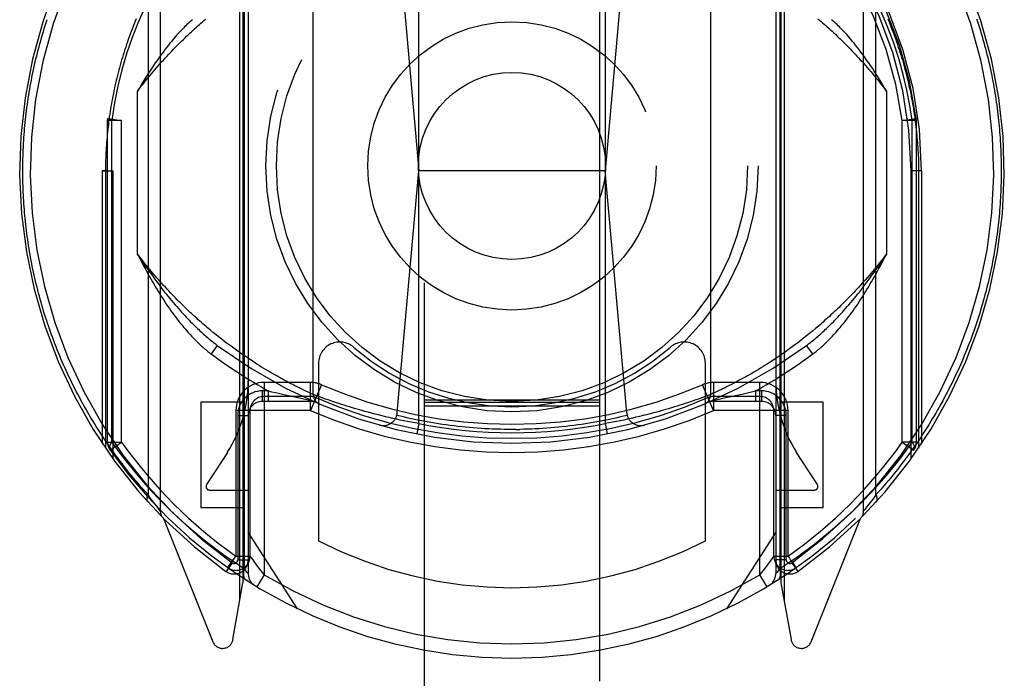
# Model space of a CAD drawing. Header units: inches. Extents: x 0 to 220, y 0 to 142.
# Tile 12 of 76: x 64.597 to 65.997, y 38.591 to 39.528. Entities that reach past the tile are written whole.
import ezdxf

# ---------------------------------------------------------------- set-up
doc = ezdxf.new("R2010")
doc.units = ezdxf.units.IN
doc.header["$LTSCALE"] = 12.090517
doc.header["$MEASUREMENT"] = 0
doc.linetypes.add('HIDDEN', pattern=[0.2, 0.1, -0.1])
doc.layers.add('LEFT_DOOR_ASSEMBLY', color=7, linetype='CONTINUOUS')

msp = doc.modelspace()

# ---------------------------------------------------------------- linework, layer by layer
at = {"layer": 'LEFT_DOOR_ASSEMBLY', "color": 8, "linetype": 'HIDDEN'}
for p, q in [((65.1716, 68.1705), (65.1716, 36.1687)), ((65.4216, 36.1687), (65.4216, 68.1705)), ((64.7966, 39.7964), (64.7966, 38.8289)), ((65.7966, 38.8289), (65.7966, 39.7964)), ((64.7791, 39.7733), (64.7791, 38.852)), ((65.8142, 38.852), (65.8142, 39.7733)), ((64.9098, 38.7015), (64.9098, 39.735)), ((64.9141, 39.7426), (64.9141, 38.7264)), ((64.9158, 39.7329), (64.9158, 38.7471)), ((64.9216, 39.7428), (64.9216, 38.7397)), ((65.6716, 39.7428), (65.6716, 38.7397)), ((65.6775, 39.733), (65.6775, 38.747)), ((65.6791, 39.7426), (65.6791, 38.7264)), ((65.6835, 39.735), (65.6835, 38.7015)), ((65.1641, 38.9531), (65.1641, 39.6672)), ((65.4291, 39.6672), (65.4291, 38.9531)), ((65.134, 39.652), (65.1641, 39.3127)), ((65.4593, 39.652), (65.4291, 39.3127)), ((65.0141, 38.9946), (65.0141, 39.6258)), ((65.5791, 39.6258), (65.5791, 38.9946)), ((64.7641, 39.1943), (64.7641, 39.4261)), ((65.8291, 39.4261), (65.8291, 39.1943)), ((64.7216, 39.3843), (64.7218, 39.387)), ((64.7416, 39.3843), (64.7216, 39.3843)), ((64.7216, 38.9268), (64.7216, 39.3843)), ((64.7218, 39.387), (64.7416, 39.3843)), ((64.7275, 38.9268), (64.7275, 39.3844)), ((64.7416, 38.9268), (64.7416, 39.3844)), ((65.8516, 39.3843), (65.8715, 39.387)), ((65.8516, 38.9268), (65.8516, 39.3844)), ((65.8716, 39.3843), (65.8516, 39.3843)), ((65.8658, 38.9268), (65.8658, 39.3844)), ((65.8716, 39.3843), (65.8715, 39.387)), ((65.8716, 38.9268), (65.8716, 39.3843)), ((64.7141, 39.3127), (64.7291, 39.3126)), ((64.7185, 39.3126), (64.7141, 39.3127)), ((64.7141, 39.3127), (64.7141, 38.9245)), ((64.7185, 39.3126), (64.7185, 38.918)), ((64.7291, 39.3126), (64.7291, 38.9029)), ((65.1336, 38.9685), (65.1641, 39.3127)), ((65.4291, 39.3127), (65.1641, 39.3127)), ((65.4597, 38.9685), (65.4291, 39.3127)), ((65.8791, 39.3127), (65.8641, 39.3126)), ((65.8641, 38.9029), (65.8641, 39.3126)), ((65.8791, 39.3127), (65.8748, 39.3126)), ((65.8748, 39.3126), (65.8748, 38.918)), ((65.8791, 39.3127), (65.8791, 38.9245)), ((65.7281, 39.0883), (65.7238, 39.0847)), ((65.7324, 39.0919), (65.7281, 39.0883)), ((64.8724, 39.0823), (64.8681, 39.0858)), ((64.8766, 39.0789), (64.8724, 39.0823)), ((64.8808, 39.0755), (64.8766, 39.0789)), ((64.885, 39.0723), (64.8808, 39.0755)), ((65.7112, 39.0745), (65.7071, 39.0713)), ((65.7153, 39.0778), (65.7112, 39.0745)), ((65.7195, 39.0812), (65.7153, 39.0778)), ((65.7238, 39.0847), (65.7195, 39.0812)), ((64.8776, 39.0644), (64.8687, 39.0524)), ((64.889, 39.0692), (64.885, 39.0723)), ((64.8931, 39.0661), (64.889, 39.0692)), ((64.8971, 39.0631), (64.8931, 39.0661)), ((64.901, 39.0603), (64.8971, 39.0631)), ((64.9049, 39.0575), (64.901, 39.0603)), ((65.6951, 39.0623), (65.6912, 39.0594)), ((65.699, 39.0652), (65.6951, 39.0623)), ((65.703, 39.0682), (65.699, 39.0652)), ((65.7071, 39.0713), (65.703, 39.0682)), ((65.7246, 39.0524), (65.7156, 39.0644)), ((64.9087, 39.0547), (64.9049, 39.0575)), ((64.9125, 39.0521), (64.9087, 39.0547)), ((64.9162, 39.0495), (64.9125, 39.0521)), ((64.9199, 39.0471), (64.9162, 39.0495)), ((64.9235, 39.0446), (64.9199, 39.0471)), ((65.6724, 39.0464), (65.6688, 39.044)), ((65.676, 39.0488), (65.6724, 39.0464)), ((65.6797, 39.0514), (65.676, 39.0488)), ((65.6835, 39.054), (65.6797, 39.0514)), ((65.6873, 39.0567), (65.6835, 39.054)), ((65.6912, 39.0594), (65.6873, 39.0567)), ((64.927, 39.0423), (64.9235, 39.0446)), ((64.9305, 39.04), (64.927, 39.0423)), ((64.9339, 39.0378), (64.9305, 39.04)), ((64.9373, 39.0357), (64.9339, 39.0378)), ((64.9406, 39.0336), (64.9373, 39.0357)), ((64.9439, 39.0316), (64.9406, 39.0336)), ((65.0216, 39.0391), (65.0216, 38.7864)), ((65.5716, 38.7864), (65.5716, 39.0391)), ((65.6501, 39.032), (65.6469, 39.0301)), ((65.6533, 39.0341), (65.6501, 39.032)), ((65.6567, 39.0361), (65.6533, 39.0341)), ((65.6601, 39.0383), (65.6567, 39.0361)), ((65.6635, 39.0405), (65.6601, 39.0383)), ((64.9471, 39.0297), (64.9439, 39.0316)), ((64.9502, 39.0278), (64.9471, 39.0297)), ((64.9533, 39.026), (64.9502, 39.0278)), ((64.9563, 39.0243), (64.9533, 39.026)), ((64.9592, 39.0226), (64.9563, 39.0243)), ((64.9621, 39.0209), (64.9592, 39.0226)), ((64.9649, 39.0194), (64.9621, 39.0209)), ((64.9676, 39.0178), (64.9649, 39.0194)), ((65.6262, 39.0181), (65.6235, 39.0166)), ((65.6289, 39.0196), (65.6262, 39.0181)), ((65.6317, 39.0212), (65.6289, 39.0196)), ((65.6346, 39.0229), (65.6317, 39.0212)), ((65.6376, 39.0246), (65.6346, 39.0229)), ((65.6406, 39.0264), (65.6376, 39.0246)), ((65.6437, 39.0282), (65.6406, 39.0264)), ((65.6469, 39.0301), (65.6437, 39.0282)), ((65.01, 39.0117), (64.9441, 39.0117)), ((64.9441, 39.0117), (64.9441, 38.7382)), ((64.9703, 39.0164), (64.9676, 39.0178)), ((64.9729, 39.015), (64.9703, 39.0164)), ((64.9754, 39.0136), (64.9729, 39.015)), ((64.9779, 39.0123), (64.9754, 39.0136)), ((64.9814, 39.0104), (64.9779, 39.0123)), ((64.9848, 39.0087), (64.9814, 39.0104)), ((64.988, 39.007), (64.9848, 39.0087)), ((64.991, 39.0055), (64.988, 39.007)), ((64.9939, 39.0041), (64.991, 39.0055)), ((64.9966, 39.0028), (64.9939, 39.0041)), ((65.01, 38.9717), (65.01, 39.0117)), ((65.0259, 39.0084), (65.01, 38.9717)), ((65.5833, 38.9717), (65.5674, 39.0084)), ((65.6491, 39.0117), (65.5833, 39.0117)), ((65.5833, 39.0117), (65.5833, 38.9717)), ((65.5996, 39.0042), (65.5969, 39.0029)), ((65.6025, 39.0057), (65.5996, 39.0042)), ((65.6056, 39.0072), (65.6025, 39.0057)), ((65.6088, 39.0089), (65.6056, 39.0072)), ((65.6122, 39.0106), (65.6088, 39.0089)), ((65.6158, 39.0125), (65.6122, 39.0106)), ((65.6183, 39.0138), (65.6158, 39.0125)), ((65.6208, 39.0152), (65.6183, 39.0138)), ((65.6235, 39.0166), (65.6208, 39.0152)), ((65.6491, 38.7382), (65.6491, 39.0117)), ((64.9502, 38.9997), (64.9416, 38.9997)), ((64.9416, 38.9997), (64.9416, 38.9847)), ((65.01, 38.9917), (64.9441, 38.9917)), ((64.9502, 38.9997), (64.9529, 38.999)), ((64.9502, 38.9847), (64.9502, 38.9997)), ((64.9529, 38.999), (64.9627, 38.9967)), ((64.9627, 38.9967), (64.9724, 38.9945)), ((64.9724, 38.9945), (64.9813, 38.9925)), ((64.9813, 38.9925), (64.9899, 38.9906)), ((64.9899, 38.9906), (64.9987, 38.9886)), ((65.0035, 38.9995), (65.0007, 39.0008)), ((65.0061, 38.9983), (65.0035, 38.9995)), ((65.0088, 38.997), (65.0061, 38.9983)), ((65.0116, 38.9957), (65.0088, 38.997)), ((65.0141, 38.9946), (65.0116, 38.9957)), ((65.0141, 38.9946), (65.0141, 38.9946)), ((65.0142, 38.9945), (65.0142, 38.9946)), ((65.0144, 38.9945), (65.0142, 38.9945)), ((65.0176, 38.9933), (65.0144, 38.9945)), ((65.0211, 38.992), (65.0176, 38.9933)), ((65.0245, 38.9907), (65.0211, 38.992)), ((65.0279, 38.9895), (65.0245, 38.9907)), ((65.5688, 38.9907), (65.5654, 38.9895)), ((65.5722, 38.992), (65.5688, 38.9907)), ((65.5757, 38.9933), (65.5722, 38.992)), ((65.579, 38.9945), (65.5757, 38.9933)), ((65.5791, 38.9946), (65.579, 38.9945)), ((65.5801, 38.995), (65.5792, 38.9946)), ((65.5828, 38.9962), (65.5801, 38.995)), ((65.5856, 38.9975), (65.5828, 38.9962)), ((65.6491, 38.9917), (65.5833, 38.9917)), ((65.5886, 38.9989), (65.5856, 38.9975)), ((65.5913, 39.0002), (65.5886, 38.9989)), ((65.5944, 39.0017), (65.5913, 39.0002)), ((65.5969, 39.0029), (65.5944, 39.0017)), ((65.5966, 38.9891), (65.6053, 38.991)), ((65.6053, 38.991), (65.6144, 38.993)), ((65.6144, 38.993), (65.6236, 38.9951)), ((65.6236, 38.9951), (65.6334, 38.9974)), ((65.6334, 38.9974), (65.6431, 38.9997)), ((65.6516, 38.9997), (65.6431, 38.9997)), ((65.6431, 38.9997), (65.6431, 38.9847)), ((65.6516, 38.9997), (65.6516, 38.9847)), ((64.9141, 38.9836), (64.8541, 38.9836)), ((64.8541, 38.9836), (64.8541, 38.8336)), ((65.0141, 38.9847), (64.9416, 38.9847)), ((64.9987, 38.9886), (65.0112, 38.986)), ((65.0317, 38.9881), (65.0279, 38.9895)), ((65.0352, 38.9869), (65.0317, 38.9881)), ((65.0389, 38.9856), (65.0352, 38.9869)), ((65.0429, 38.9842), (65.0389, 38.9856)), ((65.0472, 38.9827), (65.0429, 38.9842)), ((65.0506, 38.9816), (65.0472, 38.9827)), ((65.0542, 38.9805), (65.0506, 38.9816)), ((65.0579, 38.9793), (65.0542, 38.9805)), ((65.0618, 38.9781), (65.0579, 38.9793)), ((65.0658, 38.9768), (65.0618, 38.9781)), ((65.0699, 38.9756), (65.0658, 38.9768)), ((65.1716, 38.9869), (65.4216, 38.9869)), ((65.1716, 38.9837), (65.4216, 38.9837)), ((65.1716, 38.9786), (65.4216, 38.9786)), ((65.5275, 38.9768), (65.5234, 38.9756)), ((65.5315, 38.9781), (65.5275, 38.9768)), ((65.5354, 38.9793), (65.5315, 38.9781)), ((65.5391, 38.9805), (65.5354, 38.9793)), ((65.5427, 38.9816), (65.5391, 38.9805)), ((65.5461, 38.9827), (65.5427, 38.9816)), ((65.5504, 38.9842), (65.5461, 38.9827)), ((65.5544, 38.9856), (65.5504, 38.9842)), ((65.5581, 38.9869), (65.5544, 38.9856)), ((65.5615, 38.9881), (65.5581, 38.9869)), ((65.5654, 38.9895), (65.5615, 38.9881)), ((65.6516, 38.9847), (65.5791, 38.9847)), ((65.5821, 38.986), (65.5911, 38.9879)), ((65.5911, 38.9879), (65.5966, 38.9891)), ((65.7391, 38.9836), (65.6791, 38.9836)), ((65.7391, 38.8336), (65.7391, 38.9836)), ((65.0099, 38.9717), (64.9041, 38.9717)), ((64.9041, 38.9717), (64.9041, 38.7644)), ((64.9066, 38.9647), (64.9216, 38.9647)), ((64.9066, 38.9647), (64.9066, 38.7592)), ((64.9241, 38.9717), (64.9241, 38.7644)), ((65.0741, 38.9743), (65.0699, 38.9756)), ((65.0785, 38.973), (65.0741, 38.9743)), ((65.083, 38.9717), (65.0785, 38.973)), ((65.0876, 38.9704), (65.083, 38.9717)), ((65.0923, 38.9692), (65.0876, 38.9704)), ((65.0971, 38.9679), (65.0923, 38.9692)), ((65.1019, 38.9666), (65.0971, 38.9679)), ((65.1069, 38.9654), (65.1019, 38.9666)), ((65.1119, 38.9641), (65.1069, 38.9654)), ((65.1169, 38.9629), (65.1119, 38.9641)), ((65.1221, 38.9617), (65.1169, 38.9629)), ((65.4831, 38.9645), (65.478, 38.9633)), ((65.4881, 38.9658), (65.4831, 38.9645)), ((65.493, 38.967), (65.4881, 38.9658)), ((65.4978, 38.9683), (65.493, 38.967)), ((65.5026, 38.9696), (65.4978, 38.9683)), ((65.5072, 38.9709), (65.5026, 38.9696)), ((65.5118, 38.9722), (65.5072, 38.9709)), ((65.5148, 38.973), (65.5118, 38.9722)), ((65.5191, 38.9743), (65.5148, 38.973)), ((65.5234, 38.9756), (65.5191, 38.9743)), ((65.6891, 38.9717), (65.5833, 38.9717)), ((65.6691, 38.7644), (65.6691, 38.9717)), ((65.6866, 38.9647), (65.6716, 38.9647)), ((65.6866, 38.7592), (65.6866, 38.9647)), ((65.6891, 38.7644), (65.6891, 38.9717)), ((65.1272, 38.9605), (65.1221, 38.9617)), ((65.1325, 38.9594), (65.1272, 38.9605)), ((65.1377, 38.9582), (65.1325, 38.9594)), ((65.143, 38.9571), (65.1377, 38.9582)), ((65.1482, 38.9561), (65.143, 38.9571)), ((65.1535, 38.9551), (65.1482, 38.9561)), ((65.1588, 38.9541), (65.1535, 38.9551)), ((65.1641, 38.9531), (65.1588, 38.9541)), ((65.1641, 38.9531), (65.1612, 38.9384)), ((65.4344, 38.9541), (65.4291, 38.9531)), ((65.4291, 38.9531), (65.432, 38.9384)), ((65.4397, 38.9551), (65.4344, 38.9541)), ((65.445, 38.9561), (65.4397, 38.9551)), ((65.4503, 38.9571), (65.445, 38.9561)), ((65.4556, 38.9582), (65.4503, 38.9571)), ((65.4608, 38.9594), (65.4556, 38.9582)), ((65.466, 38.9605), (65.4608, 38.9594)), ((65.4712, 38.9617), (65.466, 38.9605)), ((65.3022, 38.9448), (65.2966, 38.9448)), ((65.3022, 38.9448), (65.3077, 38.9449)), ((64.7216, 38.9268), (64.7416, 38.9268)), ((64.7253, 38.9152), (64.7416, 38.9268)), ((65.8716, 38.9268), (65.8516, 38.9268)), ((65.8516, 38.9268), (65.868, 38.9152)), ((64.8919, 38.9122), (64.8624, 38.8663)), ((65.7309, 38.8663), (65.7014, 38.9122)), ((64.7813, 38.849), (64.7791, 38.852)), ((64.8666, 38.8586), (64.9216, 38.8586)), ((65.6716, 38.8586), (65.7266, 38.8586)), ((65.8142, 38.852), (65.812, 38.849)), ((64.7833, 38.8463), (64.7813, 38.849)), ((64.7851, 38.8438), (64.7833, 38.8463)), ((64.7872, 38.841), (64.7851, 38.8438)), ((64.7891, 38.8386), (64.7872, 38.841)), ((64.791, 38.8361), (64.7891, 38.8386)), ((64.7929, 38.8337), (64.791, 38.8361)), ((65.8023, 38.8361), (65.8004, 38.8337)), ((65.8042, 38.8386), (65.8023, 38.8361)), ((65.806, 38.841), (65.8042, 38.8386)), ((65.8081, 38.8438), (65.806, 38.841)), ((65.81, 38.8463), (65.8081, 38.8438)), ((65.812, 38.849), (65.81, 38.8463)), ((64.7947, 38.8314), (64.7929, 38.8337)), ((64.7965, 38.8291), (64.7947, 38.8314)), ((64.7966, 38.829), (64.7965, 38.8291)), ((64.8541, 38.8336), (64.9141, 38.8336)), ((65.6791, 38.8336), (65.7391, 38.8336)), ((65.7968, 38.8291), (65.7967, 38.829)), ((65.7967, 38.829), (65.7967, 38.829)), ((65.7969, 38.8293), (65.7968, 38.8291)), ((65.7986, 38.8314), (65.7969, 38.8293)), ((65.8004, 38.8337), (65.7986, 38.8314)), ((64.801, 38.8183), (64.8712, 38.6428)), ((65.7221, 38.6428), (65.7923, 38.8183)), ((64.9916, 38.6896), (64.9216, 38.7986)), ((65.6716, 38.7986), (65.6016, 38.6896)), ((64.8987, 38.7551), (64.89, 38.7429)), ((64.8937, 38.7497), (64.9007, 38.7596)), ((64.9041, 38.7644), (64.9241, 38.7644)), ((64.9066, 38.7592), (64.9216, 38.7592)), ((64.9265, 38.7611), (64.929, 38.7577)), ((65.6691, 38.7644), (65.6891, 38.7644)), ((65.6866, 38.7592), (65.6716, 38.7592)), ((65.6945, 38.7551), (65.7033, 38.7429)), ((64.8926, 38.7481), (64.8971, 38.7449)), ((64.9184, 38.7437), (64.9158, 38.747)), ((64.9202, 38.7414), (64.9184, 38.7437)), ((64.9213, 38.7401), (64.9202, 38.7414)), ((64.9441, 38.7382), (64.9338, 38.7211)), ((65.6491, 38.7382), (65.6542, 38.7444)), ((65.6595, 38.7211), (65.6491, 38.7382)), ((65.6749, 38.7437), (65.6731, 38.7414)), ((65.6775, 38.747), (65.6749, 38.7437)), ((65.7, 38.7476), (65.7004, 38.7479)), ((65.7004, 38.7479), (65.7007, 38.7481)), ((65.7004, 38.7479), (65.7007, 38.7481)), ((64.8999, 38.6458), (64.9141, 38.7264)), ((65.6791, 38.7264), (65.6934, 38.6458))]:
    msp.add_line(p, q, dxfattribs=at)
for points in [[(64.7845, 39.5657), (64.774, 39.5442), (64.7645, 39.5225), (64.7561, 39.5008), (64.7487, 39.4789), (64.7421, 39.4564), (64.7363, 39.4332), (64.7315, 39.4092), (64.7275, 39.3844)], [(65.8658, 39.3844), (65.8625, 39.4058), (65.8582, 39.4276), (65.853, 39.4499), (65.8466, 39.4725), (65.839, 39.4956), (65.8303, 39.5188), (65.8202, 39.5422), (65.8088, 39.5657)], [(64.601, 39.3127), (64.6011, 39.317), (64.6011, 39.3212), (64.6012, 39.3255), (64.6013, 39.3298), (64.6014, 39.3341), (64.6015, 39.3384), (64.6017, 39.3427), (64.6019, 39.347), (64.6021, 39.3513), (64.6024, 39.3556), (64.6027, 39.3599), (64.603, 39.3642), (64.6033, 39.3685), (64.6037, 39.3728), (64.6041, 39.3771), (64.6045, 39.3814), (64.6049, 39.3857), (64.6054, 39.39), (64.6059, 39.3943), (64.6064, 39.3986), (64.607, 39.4029), (64.6076, 39.4072), (64.6082, 39.4115), (64.6088, 39.4158), (64.6095, 39.4201), (64.6102, 39.4244), (64.6109, 39.4287), (64.6117, 39.433), (64.6125, 39.4373), (64.6133, 39.4416), (64.6141, 39.4459), (64.615, 39.4502), (64.6159, 39.4546), (64.6168, 39.4589), (64.6178, 39.4632), (64.6188, 39.4675), (64.6198, 39.4718), (64.6208, 39.4761), (64.6219, 39.4804), (64.623, 39.4848), (64.6241, 39.4891), (64.6253, 39.4934), (64.6265, 39.4977), (64.6277, 39.502), (64.629, 39.5064), (64.6303, 39.5107), (64.6316, 39.515), (64.633, 39.5193), (64.6343, 39.5237), (64.6358, 39.528)], [(64.7624, 39.529), (64.7609, 39.5254), (64.7594, 39.5217), (64.758, 39.5181), (64.7566, 39.5144), (64.7552, 39.5107), (64.7538, 39.5071), (64.7524, 39.5034), (64.7511, 39.4997), (64.7498, 39.4961), (64.7486, 39.4924), (64.7474, 39.4887), (64.7462, 39.4851), (64.745, 39.4814), (64.7438, 39.4777), (64.7427, 39.4741), (64.7416, 39.4704), (64.7406, 39.4667), (64.7395, 39.4631), (64.7385, 39.4594), (64.7375, 39.4557), (64.7366, 39.4521), (64.7356, 39.4484), (64.7347, 39.4447), (64.7338, 39.4411), (64.733, 39.4374), (64.7321, 39.4337), (64.7313, 39.4301), (64.7306, 39.4264), (64.7298, 39.4227), (64.7291, 39.4191), (64.7284, 39.4154), (64.7277, 39.4117), (64.727, 39.4081), (64.7264, 39.4044), (64.7258, 39.4007), (64.7252, 39.3971), (64.7247, 39.3934), (64.7241, 39.3897), (64.7236, 39.3861), (64.7231, 39.3824), (64.7227, 39.3787), (64.7223, 39.3751), (64.7218, 39.3714), (64.7215, 39.3677), (64.7211, 39.3641), (64.7208, 39.3604), (64.7204, 39.3567), (64.7202, 39.353), (64.7199, 39.3494), (64.7196, 39.3457), (64.7194, 39.342), (64.7192, 39.3384), (64.7191, 39.3347), (64.7189, 39.331), (64.7188, 39.3274), (64.7187, 39.3237), (64.7186, 39.32), (64.7186, 39.3163), (64.7185, 39.3126)], [(64.7641, 39.4261), (64.7666, 39.4293), (64.7691, 39.4325), (64.7716, 39.4356), (64.7741, 39.4387), (64.7765, 39.4418), (64.779, 39.4448), (64.7815, 39.4478), (64.7839, 39.4507), (64.7864, 39.4537), (64.7888, 39.4565), (64.7913, 39.4593), (64.7937, 39.4621), (64.7961, 39.4649), (64.7985, 39.4676), (64.801, 39.4703), (64.8034, 39.4729), (64.8058, 39.4755), (64.8082, 39.4781), (64.8106, 39.4806), (64.8129, 39.4831), (64.8153, 39.4856), (64.8177, 39.488), (64.82, 39.4904), (64.8224, 39.4928), (64.8247, 39.4951), (64.8271, 39.4974), (64.8294, 39.4997), (64.8317, 39.5019), (64.834, 39.5041), (64.8363, 39.5063), (64.8386, 39.5085), (64.8408, 39.5106), (64.8431, 39.5127), (64.8454, 39.5147), (64.8476, 39.5168), (64.8499, 39.5188), (64.8521, 39.5208), (64.8543, 39.5227), (64.8565, 39.5246), (64.8587, 39.5265), (64.8609, 39.5284)], [(64.8423, 39.5277), (64.8408, 39.5264), (64.8393, 39.5251), (64.8377, 39.5237), (64.8361, 39.5222), (64.8345, 39.5207), (64.8329, 39.5191), (64.8312, 39.5174), (64.8294, 39.5157), (64.8277, 39.5139), (64.8259, 39.512), (64.8241, 39.5101), (64.8222, 39.508), (64.8203, 39.5059), (64.8184, 39.5037), (64.8164, 39.5015), (64.8144, 39.4991), (64.8123, 39.4967), (64.8102, 39.4941), (64.8081, 39.4915), (64.806, 39.4887), (64.8037, 39.4859), (64.8015, 39.4829), (64.7992, 39.4798), (64.7969, 39.4766), (64.7945, 39.4733), (64.792, 39.4698), (64.7895, 39.4662), (64.787, 39.4625), (64.7843, 39.4586), (64.7817, 39.4545), (64.7789, 39.4503), (64.7761, 39.4458), (64.7733, 39.4412), (64.7703, 39.4364), (64.7673, 39.4313), (64.7641, 39.4261)], [(65.7317, 39.5291), (65.7338, 39.5272), (65.7361, 39.5253), (65.7383, 39.5234), (65.7405, 39.5214), (65.7427, 39.5194), (65.745, 39.5174), (65.7472, 39.5154), (65.7495, 39.5133), (65.7518, 39.5112), (65.7541, 39.5091), (65.7564, 39.5069), (65.7587, 39.5047), (65.761, 39.5025), (65.7633, 39.5003), (65.7656, 39.498), (65.768, 39.4957), (65.7704, 39.4933), (65.7727, 39.4909), (65.7751, 39.4885), (65.7775, 39.4861), (65.7799, 39.4836), (65.7823, 39.4811), (65.7847, 39.4785), (65.7871, 39.476), (65.7895, 39.4733), (65.7919, 39.4707), (65.7944, 39.468), (65.7968, 39.4652), (65.7993, 39.4625), (65.8017, 39.4597), (65.8042, 39.4568), (65.8067, 39.4539), (65.8092, 39.451), (65.8116, 39.448), (65.8141, 39.445), (65.8166, 39.442), (65.8191, 39.4389), (65.8216, 39.4357), (65.8241, 39.4326), (65.8266, 39.4293), (65.8291, 39.4261)], [(65.8291, 39.4261), (65.826, 39.4313), (65.823, 39.4364), (65.82, 39.4412), (65.8172, 39.4458), (65.8144, 39.4502), (65.8116, 39.4545), (65.809, 39.4585), (65.8063, 39.4624), (65.8038, 39.4662), (65.8013, 39.4698), (65.7989, 39.4733), (65.7965, 39.4766), (65.7941, 39.4798), (65.7918, 39.4829), (65.7896, 39.4858), (65.7874, 39.4887), (65.7852, 39.4915), (65.7831, 39.4941), (65.781, 39.4967), (65.7789, 39.4991), (65.7769, 39.5015), (65.7749, 39.5037), (65.773, 39.5059), (65.7711, 39.508), (65.7692, 39.51), (65.7674, 39.512), (65.7656, 39.5139), (65.7639, 39.5157), (65.7621, 39.5174), (65.7604, 39.519), (65.7588, 39.5206), (65.7572, 39.5222), (65.7556, 39.5236), (65.754, 39.525), (65.7525, 39.5264), (65.751, 39.5277)], [(65.8309, 39.529), (65.8324, 39.5254), (65.8339, 39.5217), (65.8353, 39.5181), (65.8367, 39.5144), (65.8381, 39.5107), (65.8395, 39.5071), (65.8408, 39.5034), (65.8422, 39.4997), (65.8434, 39.4961), (65.8447, 39.4924), (65.8459, 39.4887), (65.8471, 39.4851), (65.8483, 39.4814), (65.8495, 39.4777), (65.8506, 39.4741), (65.8517, 39.4704), (65.8527, 39.4667), (65.8538, 39.4631), (65.8548, 39.4594), (65.8558, 39.4557), (65.8567, 39.4521), (65.8577, 39.4484), (65.8586, 39.4447), (65.8595, 39.4411), (65.8603, 39.4374), (65.8611, 39.4337), (65.8619, 39.4301), (65.8627, 39.4264), (65.8635, 39.4227), (65.8642, 39.4191), (65.8649, 39.4154), (65.8656, 39.4117), (65.8663, 39.4081), (65.8669, 39.4044), (65.8675, 39.4007), (65.8681, 39.3971), (65.8686, 39.3934), (65.8692, 39.3897), (65.8697, 39.3861), (65.8701, 39.3824), (65.8706, 39.3787), (65.871, 39.3751), (65.8714, 39.3714), (65.8718, 39.3677), (65.8722, 39.3641), (65.8725, 39.3604), (65.8728, 39.3567), (65.8731, 39.353), (65.8734, 39.3494), (65.8736, 39.3457), (65.8739, 39.342), (65.8741, 39.3384), (65.8742, 39.3347), (65.8744, 39.331), (65.8745, 39.3274), (65.8746, 39.3237), (65.8747, 39.32), (65.8747, 39.3163), (65.8748, 39.3126)], [(65.9572, 39.5291), (65.9586, 39.5249), (65.9599, 39.5206), (65.9613, 39.5164), (65.9626, 39.5121), (65.9638, 39.5079), (65.9651, 39.5036), (65.9663, 39.4994), (65.9675, 39.4952), (65.9687, 39.4909), (65.9698, 39.4867), (65.9709, 39.4824), (65.972, 39.4782), (65.973, 39.4739), (65.974, 39.4697), (65.975, 39.4655), (65.9759, 39.4612), (65.9769, 39.457), (65.9778, 39.4527), (65.9787, 39.4485), (65.9795, 39.4443), (65.9803, 39.44), (65.9811, 39.4358), (65.9819, 39.4315), (65.9826, 39.4273), (65.9833, 39.423), (65.984, 39.4188), (65.9846, 39.4146), (65.9853, 39.4103), (65.9859, 39.4061), (65.9864, 39.4018), (65.987, 39.3976), (65.9875, 39.3934), (65.988, 39.3891), (65.9884, 39.3849), (65.9889, 39.3806), (65.9893, 39.3764), (65.9897, 39.3722), (65.99, 39.3679), (65.9903, 39.3637), (65.9907, 39.3594), (65.9909, 39.3552), (65.9912, 39.3509), (65.9914, 39.3467), (65.9916, 39.3425), (65.9918, 39.3382), (65.9919, 39.334), (65.992, 39.3297), (65.9921, 39.3255), (65.9922, 39.3212), (65.9922, 39.3169), (65.9923, 39.3127)], [(64.7275, 39.3843), (64.7258, 39.3848), (64.7244, 39.3853), (64.7232, 39.3858), (64.7224, 39.3862), (64.7219, 39.3866), (64.7218, 39.387)], [(65.8715, 39.387), (65.8713, 39.3866), (65.8709, 39.3862), (65.8701, 39.3858), (65.8689, 39.3853), (65.8675, 39.3848), (65.8658, 39.3843)], [(64.7791, 38.852), (64.7755, 38.8559), (64.7721, 38.8598), (64.7686, 38.8638), (64.7652, 38.8677), (64.7619, 38.8717), (64.7586, 38.8757), (64.7553, 38.8796), (64.752, 38.8836), (64.7488, 38.8876), (64.7457, 38.8917), (64.7426, 38.8957), (64.7395, 38.8997), (64.7365, 38.9038), (64.7335, 38.9079), (64.7305, 38.9119), (64.7276, 38.916), (64.7247, 38.9201), (64.7219, 38.9242), (64.7191, 38.9283), (64.7163, 38.9324), (64.7136, 38.9365), (64.7109, 38.9406), (64.7082, 38.9448), (64.7056, 38.9489), (64.703, 38.9531), (64.7005, 38.9572), (64.698, 38.9614), (64.6955, 38.9655), (64.6931, 38.9697), (64.6907, 38.9739), (64.6883, 38.9781), (64.686, 38.9822), (64.6837, 38.9864), (64.6815, 38.9906), (64.6793, 38.9948), (64.6771, 38.999), (64.6749, 39.0032), (64.6728, 39.0074), (64.6707, 39.0116), (64.6687, 39.0158), (64.6667, 39.0201), (64.6647, 39.0243), (64.6628, 39.0285), (64.6609, 39.0327), (64.659, 39.0369), (64.6571, 39.0412), (64.6553, 39.0454), (64.6536, 39.0496), (64.6518, 39.0539), (64.6501, 39.0581), (64.6484, 39.0623), (64.6468, 39.0666), (64.6452, 39.0708), (64.6436, 39.075), (64.642, 39.0793), (64.6405, 39.0835), (64.639, 39.0878), (64.6376, 39.092), (64.6361, 39.0962), (64.6347, 39.1005), (64.6334, 39.1047), (64.632, 39.109), (64.6307, 39.1132), (64.6294, 39.1174), (64.6282, 39.1217), (64.627, 39.1259), (64.6258, 39.1302), (64.6246, 39.1344), (64.6235, 39.1387), (64.6224, 39.1429), (64.6213, 39.1471), (64.6203, 39.1514), (64.6193, 39.1556), (64.6183, 39.1599), (64.6173, 39.1641), (64.6164, 39.1684), (64.6155, 39.1726), (64.6146, 39.1768), (64.6138, 39.1811), (64.613, 39.1853), (64.6122, 39.1896), (64.6114, 39.1938), (64.6107, 39.1981), (64.61, 39.2023), (64.6093, 39.2065), (64.6087, 39.2108), (64.608, 39.215), (64.6074, 39.2193), (64.6069, 39.2235), (64.6063, 39.2277), (64.6058, 39.232), (64.6053, 39.2362), (64.6049, 39.2405), (64.6044, 39.2447), (64.604, 39.2489), (64.6036, 39.2532), (64.6033, 39.2574), (64.6029, 39.2617), (64.6026, 39.2659), (64.6024, 39.2701), (64.6021, 39.2744), (64.6019, 39.2786), (64.6017, 39.2829), (64.6015, 39.2871), (64.6014, 39.2914), (64.6013, 39.2956), (64.6012, 39.2999), (64.6011, 39.3041), (64.6011, 39.3084), (64.601, 39.3127)], [(65.9923, 39.3127), (65.9922, 39.3084), (65.9922, 39.3041), (65.9921, 39.2998), (65.992, 39.2955), (65.9919, 39.2912), (65.9918, 39.2869), (65.9916, 39.2826), (65.9914, 39.2784), (65.9912, 39.2741), (65.9909, 39.2698), (65.9906, 39.2655), (65.9903, 39.2612), (65.99, 39.2569), (65.9896, 39.2526), (65.9892, 39.2483), (65.9888, 39.244), (65.9884, 39.2397), (65.9879, 39.2354), (65.9874, 39.2311), (65.9868, 39.2268), (65.9863, 39.2225), (65.9857, 39.2182), (65.9851, 39.2139), (65.9844, 39.2096), (65.9838, 39.2053), (65.9831, 39.201), (65.9824, 39.1966), (65.9816, 39.1923), (65.9808, 39.188), (65.98, 39.1837), (65.9792, 39.1794), (65.9783, 39.1751), (65.9774, 39.1708), (65.9765, 39.1665), (65.9755, 39.1622), (65.9745, 39.1578), (65.9735, 39.1535), (65.9725, 39.1492), (65.9714, 39.1449), (65.9703, 39.1406), (65.9691, 39.1363), (65.968, 39.1319), (65.9668, 39.1276), (65.9656, 39.1233), (65.9643, 39.119), (65.963, 39.1147), (65.9617, 39.1103), (65.9603, 39.106), (65.9589, 39.1017), (65.9575, 39.0974), (65.9561, 39.093), (65.9546, 39.0887), (65.9531, 39.0844), (65.9516, 39.0801), (65.95, 39.0757), (65.9484, 39.0714), (65.9467, 39.0671), (65.945, 39.0628), (65.9433, 39.0585), (65.9416, 39.0541), (65.9398, 39.0498), (65.938, 39.0455), (65.9362, 39.0412), (65.9343, 39.0369), (65.9324, 39.0326), (65.9304, 39.0283), (65.9284, 39.0239), (65.9264, 39.0196), (65.9244, 39.0153), (65.9223, 39.011), (65.9201, 39.0067), (65.918, 39.0024), (65.9158, 38.9981), (65.9135, 38.9939), (65.9113, 38.9896), (65.909, 38.9853), (65.9066, 38.981), (65.9042, 38.9767), (65.9018, 38.9725), (65.8993, 38.9682), (65.8968, 38.964), (65.8943, 38.9597), (65.8917, 38.9555), (65.8891, 38.9512), (65.8865, 38.947), (65.8838, 38.9427), (65.881, 38.9385), (65.8783, 38.9343), (65.8755, 38.9301), (65.8726, 38.9259), (65.8697, 38.9217), (65.8668, 38.9175), (65.8638, 38.9133), (65.8608, 38.9092), (65.8577, 38.905), (65.8546, 38.9009), (65.8515, 38.8967), (65.8483, 38.8926), (65.8451, 38.8885), (65.8418, 38.8844), (65.8385, 38.8803), (65.8352, 38.8762), (65.8318, 38.8721), (65.8284, 38.8681), (65.8249, 38.864), (65.8214, 38.86), (65.8178, 38.856), (65.8142, 38.852)], [(64.8681, 39.0858), (64.8638, 39.0894), (64.8616, 39.0913), (64.8594, 39.0931), (64.8572, 39.0951), (64.855, 39.097), (64.8528, 39.0989), (64.8506, 39.1009), (64.8483, 39.1029), (64.8461, 39.105), (64.8438, 39.107), (64.8415, 39.1091), (64.8392, 39.1113), (64.8369, 39.1134), (64.8346, 39.1156), (64.8323, 39.1178), (64.83, 39.1201), (64.8276, 39.1224), (64.8253, 39.1247), (64.8229, 39.127), (64.8206, 39.1294), (64.8182, 39.1318), (64.8158, 39.1343), (64.8134, 39.1367), (64.811, 39.1392), (64.8086, 39.1418), (64.8062, 39.1444), (64.8038, 39.147), (64.8013, 39.1497), (64.7989, 39.1524), (64.7965, 39.1551), (64.794, 39.1579), (64.7915, 39.1607), (64.7891, 39.1635), (64.7866, 39.1664), (64.7841, 39.1693), (64.7816, 39.1723), (64.7792, 39.1753), (64.7767, 39.1784), (64.7742, 39.1815), (64.7717, 39.1846), (64.7692, 39.1878), (64.7667, 39.191), (64.7641, 39.1943)], [(64.7641, 39.1943), (64.7668, 39.1903), (64.7694, 39.1863), (64.7719, 39.1825), (64.7745, 39.1787), (64.7771, 39.1749), (64.7797, 39.1713), (64.7822, 39.1676), (64.7848, 39.1641), (64.7873, 39.1606), (64.7898, 39.1571), (64.7924, 39.1538), (64.7949, 39.1504), (64.7974, 39.1472), (64.7999, 39.1439), (64.8023, 39.1408), (64.8048, 39.1377)], [(64.7641, 39.1943), (64.7663, 39.19), (64.7684, 39.1859), (64.7706, 39.1818), (64.7727, 39.1777), (64.7749, 39.1737), (64.777, 39.1698), (64.7791, 39.1659), (64.7813, 39.1621), (64.7834, 39.1583), (64.7855, 39.1546), (64.7877, 39.151), (64.7898, 39.1474), (64.7919, 39.1439), (64.7941, 39.1404), (64.7962, 39.1369), (64.7983, 39.1336)], [(65.8291, 39.1943), (65.8267, 39.191), (65.8242, 39.1879), (65.8217, 39.1847), (65.8192, 39.1816), (65.8168, 39.1785), (65.8143, 39.1755), (65.8118, 39.1725), (65.8094, 39.1696), (65.8069, 39.1667), (65.8045, 39.1638), (65.802, 39.161), (65.7996, 39.1582), (65.7972, 39.1555), (65.7947, 39.1528), (65.7923, 39.1501), (65.7899, 39.1474), (65.7875, 39.1448), (65.7851, 39.1423), (65.7827, 39.1397), (65.7803, 39.1372), (65.778, 39.1348), (65.7756, 39.1323), (65.7733, 39.1299), (65.7709, 39.1276), (65.7686, 39.1252), (65.7662, 39.1229), (65.7639, 39.1207), (65.7616, 39.1184), (65.7593, 39.1162), (65.757, 39.114), (65.7547, 39.1119), (65.7524, 39.1098), (65.7502, 39.1077), (65.7479, 39.1056), (65.7457, 39.1036), (65.7434, 39.1016), (65.7412, 39.0996), (65.739, 39.0976), (65.7368, 39.0957), (65.7346, 39.0938), (65.7324, 39.0919)], [(65.7885, 39.1377), (65.791, 39.1408), (65.7934, 39.1439), (65.7959, 39.1472), (65.7984, 39.1504), (65.8009, 39.1538), (65.8035, 39.1571), (65.806, 39.1606), (65.8085, 39.1641), (65.8111, 39.1676), (65.8136, 39.1713), (65.8162, 39.1749), (65.8188, 39.1787), (65.8213, 39.1825), (65.8239, 39.1863), (65.8265, 39.1903), (65.8291, 39.1943)], [(65.795, 39.1336), (65.7971, 39.1369), (65.7992, 39.1404), (65.8014, 39.1439), (65.8035, 39.1474), (65.8056, 39.151), (65.8078, 39.1546), (65.8099, 39.1583), (65.812, 39.1621), (65.8142, 39.1659), (65.8163, 39.1698), (65.8184, 39.1737), (65.8206, 39.1777), (65.8227, 39.1818), (65.8249, 39.1859), (65.827, 39.19), (65.8291, 39.1943)], [(64.7983, 39.1336), (64.8006, 39.13), (64.8029, 39.1265), (64.8051, 39.1232), (64.8074, 39.1199), (64.8095, 39.1167), (64.8117, 39.1137), (64.8138, 39.1107), (64.8159, 39.1078), (64.818, 39.105), (64.8201, 39.1023), (64.8221, 39.0997), (64.8241, 39.0971), (64.8261, 39.0947), (64.828, 39.0923), (64.83, 39.0899), (64.8319, 39.0877), (64.8338, 39.0855), (64.8356, 39.0834), (64.8375, 39.0813), (64.8393, 39.0793), (64.8411, 39.0774), (64.8429, 39.0755), (64.8446, 39.0737), (64.8464, 39.0719), (64.8481, 39.0702), (64.8498, 39.0686), (64.8515, 39.067), (64.8531, 39.0654), (64.8548, 39.0639), (64.8564, 39.0625), (64.858, 39.061), (64.8596, 39.0597), (64.8611, 39.0584), (64.8627, 39.0571), (64.8642, 39.0559), (64.8657, 39.0547), (64.8672, 39.0535), (64.8687, 39.0524)], [(64.8048, 39.1377), (64.8074, 39.1344), (64.81, 39.1312), (64.8126, 39.1282), (64.8151, 39.1252), (64.8175, 39.1223), (64.82, 39.1195), (64.8223, 39.1168), (64.8246, 39.1142), (64.8269, 39.1117), (64.8291, 39.1092), (64.8313, 39.1069), (64.8335, 39.1046), (64.8356, 39.1023), (64.8377, 39.1002), (64.8397, 39.0981), (64.8417, 39.0961), (64.8437, 39.0941), (64.8456, 39.0922), (64.8475, 39.0904), (64.8493, 39.0886), (64.8512, 39.0869), (64.853, 39.0852), (64.8547, 39.0836), (64.8564, 39.082), (64.8581, 39.0805), (64.8598, 39.079), (64.8614, 39.0775), (64.8631, 39.0762), (64.8646, 39.0748), (64.8662, 39.0735), (64.8677, 39.0722), (64.8692, 39.071), (64.8707, 39.0698), (64.8721, 39.0687), (64.8735, 39.0676), (64.8749, 39.0665), (64.8763, 39.0654), (64.8776, 39.0644)], [(65.7156, 39.0644), (65.717, 39.0654), (65.7184, 39.0665), (65.7197, 39.0676), (65.7212, 39.0687), (65.7226, 39.0698), (65.7241, 39.071), (65.7256, 39.0722), (65.7271, 39.0735), (65.7287, 39.0748), (65.7302, 39.0762), (65.7318, 39.0775), (65.7335, 39.079), (65.7351, 39.0805), (65.7368, 39.082), (65.7386, 39.0836), (65.7403, 39.0852), (65.7421, 39.0869), (65.7439, 39.0886), (65.7458, 39.0904), (65.7477, 39.0922), (65.7496, 39.0941), (65.7516, 39.0961), (65.7536, 39.0981), (65.7556, 39.1002), (65.7577, 39.1023), (65.7598, 39.1046), (65.762, 39.1069), (65.7641, 39.1092), (65.7664, 39.1117), (65.7687, 39.1142), (65.771, 39.1168), (65.7733, 39.1195), (65.7757, 39.1223), (65.7782, 39.1252), (65.7807, 39.1282), (65.7833, 39.1312), (65.7859, 39.1344), (65.7885, 39.1377)], [(65.7246, 39.0524), (65.7261, 39.0535), (65.7276, 39.0547), (65.7291, 39.0559), (65.7306, 39.0571), (65.7322, 39.0584), (65.7337, 39.0597), (65.7353, 39.061), (65.7369, 39.0625), (65.7385, 39.0639), (65.7402, 39.0654), (65.7418, 39.067), (65.7435, 39.0686), (65.7452, 39.0702), (65.7469, 39.0719), (65.7487, 39.0737), (65.7504, 39.0755), (65.7522, 39.0774), (65.754, 39.0793), (65.7558, 39.0813), (65.7577, 39.0834), (65.7595, 39.0855), (65.7614, 39.0877), (65.7633, 39.0899), (65.7653, 39.0923), (65.7672, 39.0947), (65.7692, 39.0971), (65.7712, 39.0997), (65.7732, 39.1023), (65.7753, 39.105), (65.7774, 39.1078), (65.7795, 39.1107), (65.7816, 39.1137), (65.7837, 39.1167), (65.7859, 39.1199), (65.7882, 39.1232), (65.7904, 39.1265), (65.7927, 39.13), (65.795, 39.1336)], [(65.6688, 39.044), (65.6653, 39.0416), (65.6635, 39.0405)], [(65.0007, 39.0008), (64.9974, 39.0024), (64.9966, 39.0028)], [(65.5792, 38.9946), (65.5792, 38.9946), (65.5791, 38.9946)], [(65.2966, 38.9448), (65.2911, 38.9448), (65.2856, 38.9449), (65.2801, 38.945), (65.2746, 38.9452), (65.2691, 38.9454), (65.2636, 38.9456), (65.2581, 38.9459), (65.2526, 38.9462), (65.2471, 38.9466), (65.2416, 38.947), (65.2361, 38.9475), (65.2306, 38.948), (65.2251, 38.9486), (65.2196, 38.9492), (65.2142, 38.9498), (65.2087, 38.9505), (65.2032, 38.9513), (65.1978, 38.952), (65.1923, 38.9529), (65.1869, 38.9537), (65.1814, 38.9546), (65.176, 38.9556), (65.1706, 38.9566), (65.1652, 38.9576), (65.1598, 38.9587), (65.1544, 38.9599), (65.149, 38.961), (65.1436, 38.9623), (65.1382, 38.9635), (65.1329, 38.9648)], [(65.4604, 38.9648), (65.4551, 38.9635), (65.4497, 38.9623), (65.4443, 38.961), (65.4389, 38.9599), (65.4335, 38.9587), (65.4281, 38.9576), (65.4227, 38.9566), (65.4173, 38.9556), (65.4119, 38.9546), (65.4064, 38.9537), (65.401, 38.9529), (65.3955, 38.952), (65.3901, 38.9513), (65.3846, 38.9505), (65.3791, 38.9498), (65.3737, 38.9492), (65.3682, 38.9486), (65.3627, 38.948), (65.3572, 38.9475), (65.3517, 38.947), (65.3462, 38.9466), (65.3407, 38.9462), (65.3352, 38.9459), (65.3297, 38.9456), (65.3242, 38.9454), (65.3187, 38.9452), (65.3132, 38.945), (65.3077, 38.9449)], [(65.478, 38.9633), (65.4729, 38.9621), (65.4712, 38.9617)], [(64.7253, 38.9152), (64.7246, 38.9166), (64.7243, 38.9183), (64.7245, 38.9203), (64.7251, 38.9223), (64.7261, 38.9245), (64.7275, 38.9268)], [(64.7275, 38.9268), (64.7389, 38.9111), (64.7512, 38.8952), (64.7645, 38.8791), (64.7788, 38.8628), (64.7941, 38.8465), (64.8104, 38.8302)], [(65.7829, 38.8302), (65.7954, 38.8427), (65.8072, 38.8549), (65.8182, 38.867), (65.8286, 38.879), (65.8385, 38.8908), (65.8479, 38.9026), (65.857, 38.9147), (65.8658, 38.9268)], [(65.8658, 38.9268), (65.8672, 38.9245), (65.8682, 38.9223), (65.8688, 38.9203), (65.869, 38.9183), (65.8687, 38.9167), (65.868, 38.9152)], [(64.7791, 38.852), (64.7789, 38.8518), (64.7788, 38.8515), (64.7787, 38.8513), (64.7786, 38.851), (64.7784, 38.8508), (64.7783, 38.8505), (64.7782, 38.8503), (64.7781, 38.85), (64.778, 38.8498), (64.7779, 38.8495), (64.7779, 38.8493), (64.7778, 38.849), (64.7777, 38.8488), (64.7776, 38.8485), (64.7776, 38.8483), (64.7775, 38.8481), (64.7775, 38.8478), (64.7774, 38.8476), (64.7774, 38.8474), (64.7773, 38.8471), (64.7773, 38.8469), (64.7773, 38.8467), (64.7773, 38.8464), (64.7772, 38.8462), (64.7772, 38.846), (64.7772, 38.8458), (64.7772, 38.8456), (64.7772, 38.8454), (64.7773, 38.8452), (64.7773, 38.845), (64.7773, 38.8448), (64.7773, 38.8446), (64.7774, 38.8444), (64.7774, 38.8442), (64.7775, 38.844), (64.7775, 38.8438), (64.7776, 38.8436), (64.7776, 38.8435), (64.7777, 38.8433), (64.7778, 38.8431), (64.7779, 38.843), (64.778, 38.8428), (64.778, 38.8426), (64.7781, 38.8425), (64.7782, 38.8423), (64.7783, 38.8422), (64.7785, 38.8421), (64.7786, 38.8419)], [(65.8147, 38.8419), (65.8148, 38.8421), (65.8149, 38.8422), (65.815, 38.8423), (65.8152, 38.8425), (65.8152, 38.8426), (65.8153, 38.8428), (65.8154, 38.843), (65.8155, 38.8431), (65.8156, 38.8433), (65.8157, 38.8435), (65.8157, 38.8436), (65.8158, 38.8438), (65.8158, 38.844), (65.8159, 38.8442), (65.8159, 38.8444), (65.816, 38.8446), (65.816, 38.8448), (65.816, 38.845), (65.816, 38.8452), (65.816, 38.8454), (65.8161, 38.8456), (65.8161, 38.8458), (65.8161, 38.846), (65.816, 38.8462), (65.816, 38.8464), (65.816, 38.8467), (65.816, 38.8469), (65.816, 38.8471), (65.8159, 38.8474), (65.8159, 38.8476), (65.8158, 38.8478), (65.8158, 38.8481), (65.8157, 38.8483), (65.8157, 38.8485), (65.8156, 38.8488), (65.8155, 38.849), (65.8154, 38.8493), (65.8154, 38.8495), (65.8153, 38.8498), (65.8152, 38.85), (65.8151, 38.8503), (65.815, 38.8505), (65.8148, 38.8508), (65.8147, 38.851), (65.8146, 38.8513), (65.8145, 38.8515), (65.8144, 38.8518), (65.8142, 38.852)], [(64.7966, 38.8289), (64.7966, 38.829), (64.7966, 38.829)], [(64.8104, 38.8302), (64.8345, 38.8081), (64.86, 38.7868), (64.8871, 38.7665), (64.9158, 38.7471)], [(65.6775, 38.747), (65.703, 38.764), (65.7291, 38.7836), (65.7557, 38.8056), (65.7829, 38.8302)], [(64.9007, 38.7596), (64.9024, 38.762), (64.9041, 38.7644)], [(64.9241, 38.7644), (64.9242, 38.7643), (64.9245, 38.7639), (64.9265, 38.7611)], [(64.929, 38.7577), (64.9306, 38.7555), (64.9324, 38.7531), (64.9344, 38.7504), (64.9367, 38.7475), (64.9391, 38.7444), (64.9441, 38.7382)], [(65.6542, 38.7444), (65.6566, 38.7474), (65.6588, 38.7504), (65.6609, 38.753), (65.6627, 38.7555), (65.6643, 38.7576), (65.6668, 38.761)], [(65.6668, 38.761), (65.6677, 38.7623), (65.6688, 38.7639)], [(65.6688, 38.7639), (65.6691, 38.7643), (65.6691, 38.7644)], [(65.6891, 38.7644), (65.6902, 38.763), (65.6912, 38.7615), (65.6923, 38.7599), (65.6934, 38.7584), (65.6945, 38.7568), (65.6955, 38.7554), (65.6965, 38.754), (65.6974, 38.7527), (65.6983, 38.7515), (65.6991, 38.7504), (65.6997, 38.7494), (65.7002, 38.7487), (65.7006, 38.7482), (65.7007, 38.7481)], [(64.8926, 38.7481), (64.8927, 38.7481), (64.8929, 38.7485), (64.8932, 38.749), (64.8937, 38.7497)], [(64.9158, 38.747), (64.9151, 38.7444), (64.9147, 38.7417), (64.9147, 38.7392), (64.9149, 38.7369), (64.9155, 38.7348), (64.9165, 38.7329), (64.9177, 38.7314), (64.9191, 38.7302)], [(64.9216, 38.7397), (64.9216, 38.7398), (64.9213, 38.7401)], [(65.6731, 38.7414), (65.672, 38.7401), (65.6717, 38.7398), (65.6716, 38.7397)], [(65.6741, 38.7302), (65.6756, 38.7314), (65.6768, 38.7329), (65.6778, 38.7348), (65.6784, 38.7369), (65.6786, 38.7392), (65.6786, 38.7417), (65.6782, 38.7444), (65.6775, 38.747)]]:
    msp.add_lwpolyline(points, dxfattribs=at)
for radius in [0.35, 0.335, 0.205, 0.133]:
    msp.add_circle((65.2966, 39.3197), radius, dxfattribs=at)
for centre, radius, start, end in [((65.2966, 39.3127), 0.7, 305.5126, 234.4874), ((65.2966, 39.3127), 0.685, 305.5126, 234.4874), ((65.2966, 39.3102), 0.5825, 0.2464, 179.7536), ((65.2966, 39.3097), 0.58, 7.6622, 172.3378), ((65.2966, 39.3102), 0.5675, 0.2497, 179.7503), ((65.2966, 39.3097), 0.56, 7.6662, 172.3273), ((64.7416, 39.3843), 0.02, 172.3378, 180), ((65.8516, 39.3843), 0.02, 0, 7.6622), ((65.2966, 39.6252), 0.7, 233.2319, 306.7681), ((65.0516, 39.0391), 0.03, 48.8739, 180), ((65.2966, 39.3197), 0.3425, 228.8739, 311.1261), ((65.5416, 39.0391), 0.03, 0, 131.1261), ((65.2966, 39.6252), 0.715, 233.2319, 241.0183), ((65.2966, 39.6252), 0.715, 298.9817, 306.7681), ((64.7336, 39.0137), 0.188, 327.3208, 360), ((64.9441, 38.9717), 0.04, 90, 180), ((65.01, 38.9717), 0.04, 66.5329, 90), ((65.2966, 39.6322), 0.68, 246.5362, 293.464), ((65.5833, 38.9717), 0.04, 90, 113.4627), ((65.6491, 38.9717), 0.04, 0, 90), ((65.8596, 39.0137), 0.188, 180, 212.6792), ((64.9416, 38.9647), 0.035, 90, 180), ((64.9441, 38.9717), 0.02, 90, 180), ((65.01, 38.9717), 0.02, 66.536, 90), ((65.0291, 38.9946), 0.015, 180, 247.0137), ((65.2966, 39.6322), 0.7, 246.536, 293.464), ((65.5641, 38.9946), 0.015, 292.9863, 360), ((65.5833, 38.9717), 0.02, 90, 113.464), ((65.6491, 38.9717), 0.02, 0, 90), ((65.6516, 38.9647), 0.035, 0, 90), ((64.9416, 38.9647), 0.02, 90, 180), ((65.6516, 38.9647), 0.02, 0, 90), ((65.2966, 39.6322), 0.72, 246.5323, 293.4591), ((65.1136, 38.9703), 0.02, 254.3869, 354.9204), ((65.4797, 38.9703), 0.02, 185.0796, 285.6131), ((65.2966, 39.6252), 0.685, 258.8469, 281.1531), ((64.7416, 38.9268), 0.02, 180, 215.2961), ((65.2966, 39.3197), 0.68, 215.2961, 234.7467), ((65.2966, 39.3197), 0.68, 305.2529, 324.7039), ((65.8516, 38.9268), 0.02, 324.7039, 360), ((65.2966, 39.3197), 0.7, 215.2961, 324.7039), ((64.8666, 38.8636), 0.005, 147.3208, 270), ((65.7266, 38.8636), 0.005, 270, 32.6792), ((64.8116, 38.8289), 0.015, 180, 224.9252), ((65.7816, 38.8289), 0.015, 315.0748, 360), ((65.2966, 39.3197), 0.6, 242.7204, 297.2796), ((64.9016, 38.7592), 0.02, 234.4874, 360), ((64.9041, 38.7644), 0.02, 234.7457, 360), ((64.9016, 38.7592), 0.005, 234.4874, 360), ((65.6891, 38.7644), 0.02, 180, 305.2543), ((65.6916, 38.7592), 0.02, 180, 305.5126), ((65.6916, 38.7592), 0.005, 180, 305.5126), ((64.9416, 38.7397), 0.02, 180, 238.5295), ((65.2966, 39.3197), 0.68, 238.7763, 301.2238), ((65.6516, 38.7397), 0.02, 301.4688, 359.9992), ((64.8852, 38.6484), 0.015, 201.8041, 350), ((65.7081, 38.6484), 0.015, 190, 338.1959)]:
    msp.add_arc(centre, radius, start, end, dxfattribs=at)

doc.saveas('drawing.dxf')
